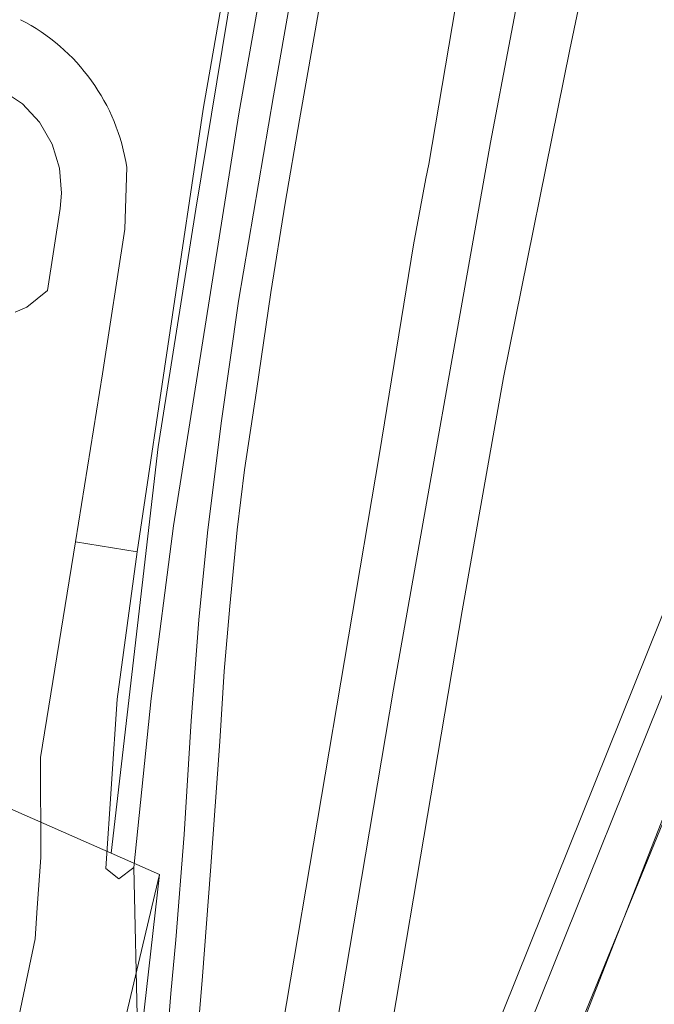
# Model space of a CAD drawing. Header units: metres. Extents: x 207466 to 209466, y 475780 to 477780.
# Tile 182 of 189: x 209029 to 209074, y 476914 to 476984. Entities that reach past the tile are written whole.
import ezdxf

# ---------------------------------------------------------------- set-up
doc = ezdxf.new("R2010")
doc.units = ezdxf.units.M
for name, color, linetype, lineweight, true_color in [('B-RO-GR-BEPLANTING_CULTUUR_BOSPLANTSOEN-GV', 7, 'CONTINUOUS', 0, 0x6d8a47), ('B-RO-GR-BOS_LOOF-GV', 7, 'CONTINUOUS', 0, 0x6d8a47), ('B-RO-GR-GROENVOORZIENING-GV', 7, 'CONTINUOUS', 0, 0x6d8a47), ('B-RO-OG-WATER_SLOOT-GV', 7, 'CONTINUOUS', 0, 0x478c9a)]:
    doc.layers.add(name, color=color, linetype=linetype, lineweight=lineweight, true_color=true_color)
for name, color, linetype, lineweight in [('B-RO-OG-TERREIN_CULTUURSCHEIDING-GV', 253, 'CONTINUOUS', 0), ('B-RO-VH-VERHARDING_ASFALT-GV', 253, 'CONTINUOUS', 0), ('B-WE-KG-GRENS_PERCEEL-GV', 150, 'CONTINUOUS', 18)]:
    doc.layers.add(name, color=color, linetype=linetype, lineweight=lineweight)

msp = doc.modelspace()

# ---------------------------------------------------------------- linework, layer by layer
at = {"layer": 'B-RO-GR-BEPLANTING_CULTUUR_BOSPLANTSOEN-GV', "flags": 128}
msp.add_lwpolyline([(209037.192, 476911.895), (209036.931, 476923.425), (209035.882, 476922.627), (209034.944, 476923.36), (209035.756, 476935.375), (209037.18, 476945.844), (209032.785, 476946.558), (209030.297, 476931.24), (209030.322, 476924.143), (209030.068, 476920.566), (209029.918, 476918.377), (209027.755, 476907.989)], dxfattribs=at)
at = {"layer": 'B-RO-GR-BOS_LOOF-GV', "flags": 128}
msp.add_lwpolyline([(209088.306, 476962.062), (209067.761, 476909.675), (209062.657, 476897.692), (209058.362, 476870.254), (209055.373, 476852.207)], dxfattribs=at)
at = {"layer": 'B-RO-GR-GROENVOORZIENING-GV', "flags": 128}
for points in [[(209076.43, 477020.636), (209073.534, 477007.887), (209070.67, 476994.689), (209067.912, 476981.493), (209063.201, 476958.209), (209060.256, 476941.649), (209045.439, 476854.194)], [(209048.595, 477000.564), (209044.404, 476976.932), (209039.759, 476947.68), (209038.166, 476935.427), (209036.931, 476923.425), (209037.192, 476911.895), (209037.341, 476905.909), (209035.736, 476890.774), (209033.2, 476873.553), (209031.922, 476863.967), (209033.683, 476863.65)], [(209033.683, 476863.65), (209033.728, 476863.916), (209034.429, 476868.259), (209035.433, 476875.174), (209036.744, 476884.648), (209037.303, 476889.154), (209037.898, 476894.973), (209038.66, 476903.146), (209039.57, 476914.489), (209039.911, 476918.303), (209040.503, 476925.781), (209041.008, 476933.833), (209041.556, 476941.023), (209042.167, 476947.18), (209043.148, 476954.962), (209044.372, 476963.626), (209046.859, 476978.201), (209048.973, 476990.201)], [(209036.184, 476865.524), (209036.423, 476865.11), (209036.678, 476864.801), (209037.151, 476864.487), (209037.9, 476864.189), (209039.21, 476863.925), (209039.641, 476865.759), (209047.015, 476909.452), (209047.775, 476913.77), (209054.397, 476952.808), (209056.814, 476967.631), (209057.688, 476972.328), (209057.89, 476973.363), (209060.49, 476988.727)], [(209050.124, 476984.559), (209048.701, 476976.509), (209047.689, 476970.579), (209046.678, 476964.248), (209045.649, 476957.255), (209044.791, 476951.659), (209044.278, 476947.388), (209043.753, 476941.972), (209043.358, 476937.361), (209043.057, 476932.372), (209042.377, 476923.201), (209041.807, 476915.714), (209041.143, 476907.721), (209040.654, 476902.164), (209040.051, 476895.28), (209039.307, 476888.543), (209038.59, 476882.748), (209037.779, 476876.94), (209037.077, 476871.897), (209036.184, 476865.524)], [(209045.041, 476823.264), (209052.073, 476870.595), (209053.072, 476877.005), (209054.364, 476884.397), (209055.931, 476891.322), (209057.635, 476897.458), (209059.501, 476903.436), (209062.254, 476910.948), (209087.38, 476973.369)], [(209089.359, 476972.655), (209064.217, 476910.193), (209061.493, 476902.761), (209059.652, 476896.863), (209057.97, 476890.809), (209056.426, 476883.984), (209055.163, 476876.767), (209054.637, 476873.446), (209054.156, 476870.362), (209047.141, 476823.284)], [(209055.373, 476852.207), (209058.362, 476870.254), (209062.657, 476897.692), (209067.761, 476909.675), (209088.306, 476962.062)]]:
    msp.add_lwpolyline(points, dxfattribs=at)
at = {"layer": 'B-RO-OG-TERREIN_CULTUURSCHEIDING-GV', "flags": 128}
for points in [[(209036.435, 476973.134), (209036.299, 476968.734), (209034.721, 476958.482), (209032.785, 476946.558), (209037.18, 476945.844), (209041.867, 476977.257), (209046.003, 477000.962)], [(209028.509, 476962.844), (209029.344, 476963.203), (209030.808, 476964.383), (209031.698, 476970.219), (209031.808, 476971.302), (209031.669, 476973.081), (209031.138, 476974.784), (209030.242, 476976.327), (209029.025, 476977.633), (209027.55, 476978.635)]]:
    msp.add_lwpolyline(points, dxfattribs=at)
at = {"layer": 'B-RO-OG-TERREIN_CULTUURSCHEIDING-GV'}
msp.add_arc((209022.434, 476971.007), 14.161, 8.63966, 62.86091, dxfattribs=at)
at = {"layer": 'B-RO-OG-WATER_SLOOT-GV', "flags": 128}
msp.add_lwpolyline([(209036.931, 476923.425), (209038.166, 476935.427), (209039.759, 476947.68), (209044.404, 476976.932), (209048.595, 477000.564), (209050.388, 477009.651), (209051.452, 477015.047), (209053.521, 477024.824), (209053.15, 477025.681), (209051.562, 477025.981), (209050.65, 477024.149), (209046.003, 477000.962), (209041.867, 476977.257), (209037.18, 476945.844), (209035.756, 476935.375), (209034.944, 476923.36), (209035.882, 476922.627), (209036.931, 476923.425)], dxfattribs=at)
at = {"layer": 'B-RO-VH-VERHARDING_ASFALT-GV', "flags": 128}
for points in [[(209073.925, 477055.697), (209071.252, 477043.285), (209069.676, 477035.951), (209067.293, 477023.966), (209065.14, 477013.112), (209063.953, 477006.859), (209060.7, 476989.73), (209060.49, 476988.727), (209057.89, 476973.363), (209057.688, 476972.328), (209056.814, 476967.631), (209054.397, 476952.808), (209047.775, 476913.77), (209047.015, 476909.452), (209039.641, 476865.759), (209039.21, 476863.925), (209037.822, 476855.541)], [(209078.803, 477054.426), (209073.614, 477031.318), (209067.864, 477004.243), (209062.278, 476974.902), (209055.378, 476936.079), (209040.967, 476850.85)], [(209040.967, 476850.85), (209055.378, 476936.079), (209062.278, 476974.902), (209067.864, 477004.243), (209073.614, 477031.318), (209078.803, 477054.426)], [(209045.439, 476854.194), (209060.256, 476941.649), (209063.201, 476958.209), (209067.912, 476981.493), (209070.67, 476994.689), (209073.534, 477007.887), (209076.43, 477020.636)], [(209048.973, 476990.201), (209046.859, 476978.201), (209044.372, 476963.626), (209043.148, 476954.962), (209042.167, 476947.18), (209041.556, 476941.023), (209041.008, 476933.833), (209040.503, 476925.781), (209039.911, 476918.303), (209039.57, 476914.489), (209038.66, 476903.146), (209037.898, 476894.973), (209037.303, 476889.154), (209036.744, 476884.648), (209035.433, 476875.174), (209034.429, 476868.259), (209033.728, 476863.916), (209033.683, 476863.65), (209033.333, 476861.569), (209032.991, 476859.26)], [(209034.493, 476854.578), (209036.184, 476865.524), (209037.077, 476871.897), (209037.779, 476876.94), (209038.59, 476882.748), (209039.307, 476888.543), (209040.051, 476895.28), (209040.654, 476902.164), (209041.143, 476907.721), (209041.807, 476915.714), (209042.377, 476923.201), (209043.057, 476932.372), (209043.358, 476937.361), (209043.753, 476941.972), (209044.278, 476947.388), (209044.791, 476951.659), (209045.649, 476957.255), (209046.678, 476964.248), (209047.689, 476970.579), (209048.701, 476976.509), (209050.124, 476984.559)], [(209027.55, 476978.635), (209029.025, 476977.633), (209030.242, 476976.327), (209031.138, 476974.784), (209031.669, 476973.081), (209031.808, 476971.302), (209031.698, 476970.219), (209030.808, 476964.383), (209029.344, 476963.203), (209028.509, 476962.844)], [(209087.38, 476973.369), (209062.254, 476910.948), (209059.501, 476903.436), (209057.635, 476897.458), (209055.931, 476891.322), (209054.364, 476884.397), (209053.072, 476877.005), (209052.073, 476870.595), (209045.041, 476823.264)], [(209017.489, 476856.654), (209018.366, 476861.753), (209019.503, 476868.366), (209020.128, 476871.367), (209027.755, 476907.989), (209029.918, 476918.377), (209030.068, 476920.566), (209030.322, 476924.143), (209030.297, 476931.24), (209032.785, 476946.558), (209034.721, 476958.482), (209036.299, 476968.734), (209036.435, 476973.134)], [(209047.141, 476823.284), (209054.156, 476870.362), (209054.637, 476873.446), (209055.163, 476876.767), (209056.426, 476883.984), (209057.97, 476890.809), (209059.652, 476896.863), (209061.493, 476902.761), (209064.217, 476910.193), (209089.359, 476972.655)]]:
    msp.add_lwpolyline(points, dxfattribs=at)
at = {"layer": 'B-RO-VH-VERHARDING_ASFALT-GV'}
msp.add_arc((209022.434, 476971.007), 14.161, 8.63966, 62.86091, dxfattribs=at)
at = {"layer": 'B-WE-KG-GRENS_PERCEEL-GV'}
for points in [[(209066.04, 477123.233), (208972.822, 477145.713), (208929.176, 476971.146), (208987.219, 476945.615), (209035.327, 476924.455), (209038.673, 476953.293), (209041.336, 476970.156), (209046.963, 477004.18), (209052.671, 477032.219), (209057.654, 477052.356), (209060.383, 477062.865), (209069.193, 477095.521), (209073.566, 477111.268), (209073.305, 477115.018), (209071.559, 477118.421), (209068.994, 477121.022), (209065.844, 477122.431)], [(209035.327, 476924.455), (208987.219, 476945.615), (208929.176, 476971.146), (208847.964, 476868.997), (208841.662, 476842.669), (208834.079, 476810.691), (208730.038, 476835.42), (208720.743, 476798.225), (208710.328, 476755.07), (208670.577, 476764.416), (208651.333, 476768.656), (208634.579, 476690.374), (208615.692, 476604.817), (208961.728, 476525.813), (208982.718, 476647.427), (209002.943, 476766.173), (209010.692, 476806.938), (209012.526, 476815.889), (209013.329, 476815.554), (209016.761, 476830.242), (209038.76, 476922.945)], [(208963.757, 476526.619), (208969.266, 476556.801), (208972.891, 476556.348), (208988.013, 476607.088), (209015.099, 476762.509), (209022.87, 476809.586), (209030.324, 476842.329), (209032.573, 476868.301), (209038.76, 476922.945), (209016.761, 476830.242), (209013.329, 476815.554), (209012.526, 476815.889), (209010.692, 476806.938), (209002.943, 476766.173), (208982.718, 476647.427), (208961.728, 476525.813)]]:
    msp.add_lwpolyline(points, close=True, dxfattribs=at)
for points in [[(209078.16, 477129.382), (209073.566, 477111.268), (209069.193, 477095.521), (209060.383, 477062.865), (209057.654, 477052.356), (209052.671, 477032.219), (209046.963, 477004.18), (209041.336, 476970.156), (209038.673, 476953.293), (209035.327, 476924.455), (209038.76, 476922.945), (209032.573, 476868.301), (209030.324, 476842.329)], [(209466.348, 477034.733), (209322.715, 477065.68), (209263.788, 477078.437), (209225.458, 477086.682), (209161.948, 477100.957), (209157.167, 477059.826), (209106.258, 477078.709), (209104.5, 477074.772), (209103.08, 477067.59), (209100.914, 477057.624), (209099.624, 477048.127), (209098.249, 477035.9), (209097.948, 477030.422), (209097.869, 477020.463), (209097.976, 477010.134), (209097.872, 477004.672), (209097.027, 476991.189), (209095.375, 476977.595), (209065.317, 476904.144), (209046.536, 476797.991)], [(209046.536, 476797.991), (209065.317, 476904.144), (209095.375, 476977.595)]]:
    msp.add_lwpolyline(points, dxfattribs=at)

doc.saveas('drawing.dxf')
